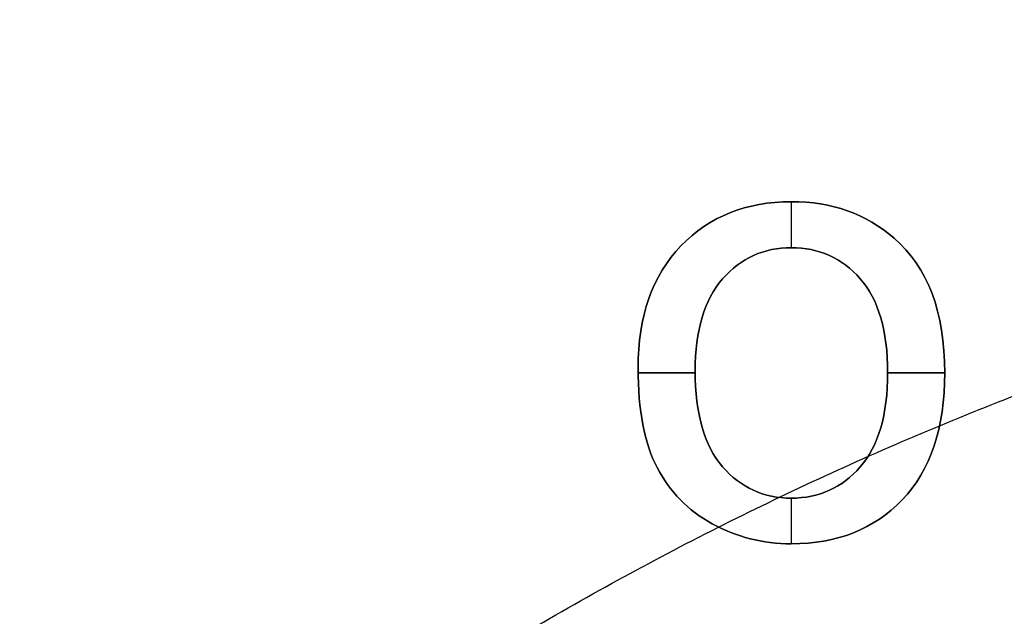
# Model space of a CAD drawing. Header units: millimetres. Extents: x -47.2 to 47.2, y -47.2 to 47.2.
# Tile 166 of 256: x -9.8 to -5.4, y 12.9 to 15.5. Entities that reach past the tile are written whole.
import ezdxf

# ---------------------------------------------------------------- set-up
doc = ezdxf.new("R2010")
doc.units = ezdxf.units.MM
doc.layers.add('Dedalino', color=18, linetype='Continuous', true_color=0x000000)

msp = doc.modelspace()

# ---------------------------------------------------------------- linework, layer by layer
at = {"layer": 'Dedalino', "color": 253, "true_color": 0x999999}
for p, q in [((-6.3517, 14.4949, 2), (-6.3517, 14.6985, 2)), ((-6.3517, 14.4949, 1.75), (-6.3517, 14.6985, 1.75)), ((-7.0306, 13.9413, 2), (-6.7779, 13.9413, 2)), ((-6.7779, 13.9413, 1.75), (-7.0306, 13.9413, 1.75)), ((-5.9255, 13.9413, 2), (-5.6728, 13.9413, 2)), ((-5.6728, 13.9413, 1.75), (-5.9255, 13.9413, 1.75)), ((-6.3517, 13.1841, 2), (-6.3517, 13.3862, 2)), ((-6.3517, 13.1841, 1.75), (-6.3517, 13.3862, 1.75))]:
    msp.add_line(p, q, dxfattribs=at)
at = {"layer": 'Dedalino', "color": 1, "true_color": 0xff0000}
for points, weights, degree, knots in [([(47.199, 0, 2), (47.199, 47.199, 2), (0, 47.199, 2), (-47.199, 47.199, 2), (-47.199, 0, 2)], [1, 0.707106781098, 1, 0.707106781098, 1], 2, [0, 0, 0, 94.398023, 94.398023, 188.796046, 188.796046, 188.796046]), ([(-47.1865, 0, 8.189), (-47.1865, 27.6412, 8.189), (-27.6412, 47.1865, 8.189), (0, 47.1865, 8.189), (27.6412, 47.1865, 8.189), (47.1865, 27.6412, 8.189), (47.1865, 0, 8.189)], [0.999999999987, 0.804737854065, 0.80473785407, 1, 0.804737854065, 0.804737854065, 1], 3, [0, 0, 0, 0, 82.974458, 82.974458, 82.974458, 165.948917, 165.948917, 165.948917, 165.948917]), ([(-47.0491, 0, 14.4817), (-47.0491, 27.5607, 14.4817), (-27.5607, 47.0491, 14.4817), (0, 47.0491, 14.4817), (27.5607, 47.0491, 14.4817), (47.0491, 27.5607, 14.4817), (47.0491, 0, 14.4817)], [0.999999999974, 0.804737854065, 0.804737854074, 1, 0.804737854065, 0.804737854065, 1], 3, [0, 0, 0, 0, 82.974458, 82.974458, 82.974458, 165.948917, 165.948917, 165.948917, 165.948917]), ([(0, -47, 2), (-47, -47, 2), (-47, 0, 2), (-47, 47, 2), (0, 47, 2)], [1, 0.707106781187, 1, 0.707106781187, 1], 2, [0, 0, 0, 94, 94, 188, 188, 188]), ([(-46.7916, 0, 20.7455), (-46.7916, 27.4099, 20.7455), (-27.4099, 46.7916, 20.7455), (0, 46.7916, 20.7455), (27.4099, 46.7916, 20.7455), (46.7916, 27.4099, 20.7455), (46.7916, 0, 20.7455)], [0.999999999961, 0.804737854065, 0.804737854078, 1, 0.804737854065, 0.804737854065, 1], 3, [0, 0, 0, 0, 82.974458, 82.974458, 82.974458, 165.948917, 165.948917, 165.948917, 165.948917]), ([(-46.5, 0, 1.5), (-46.5, 46.5, 1.5), (0, 46.5, 1.5), (46.5, 46.5, 1.5), (46.5, 0, 1.5)], [1, 0.707106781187, 1, 0.707106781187, 1], 2, [0, 0, 0, 71.471233, 71.471233, 142.942466, 142.942466, 142.942466]), ([(-46.5, 0, 2), (-46.5, 46.5, 2), (0, 46.5, 2), (46.5, 46.5, 2), (46.5, 0, 2)], [1, 0.707106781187, 1, 0.707106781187, 1], 2, [0, 0, 0, 93, 93, 186, 186, 186]), ([(-46.5, 0, 1.75), (-46.5, 46.5, 1.75), (0, 46.5, 1.75), (46.5, 46.5, 1.75), (46.5, 0, 1.75)], [1, 0.707106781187, 1, 0.707106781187, 1], 2, [0, 0, 0, 73.042029, 73.042029, 146.084058, 146.084058, 146.084058]), ([(-46.4181, 0, 26.9426), (-46.4181, 27.1911, 26.9426), (-27.1911, 46.4181, 26.9426), (0, 46.4181, 26.9426), (27.1911, 46.4181, 26.9426), (46.4181, 27.1911, 26.9426), (46.4181, 0, 26.9426)], [0.999999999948, 0.804737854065, 0.804737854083, 1, 0.804737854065, 0.804737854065, 1], 3, [0, 0, 0, 0, 82.974458, 82.974458, 82.974458, 165.948917, 165.948917, 165.948917, 165.948917]), ([(-45.9203, 0, 33.0945), (-45.9203, 26.8995, 33.0945), (-26.8995, 45.9203, 33.0945), (0, 45.9203, 33.0945), (26.8995, 45.9203, 33.0945), (45.9203, 26.8995, 33.0945), (45.9203, 0, 33.0945)], [0.999999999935, 0.804737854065, 0.804737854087, 1, 0.804737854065, 0.804737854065, 1], 3, [0, 0, 0, 0, 82.974458, 82.974458, 82.974458, 165.948917, 165.948917, 165.948917, 165.948917]), ([(-45.5, 0, 0.5), (-45.5, 45.5, 0.5), (0, 45.5, 0.5), (45.5, 45.5, 0.5), (45.5, 0, 0.5)], [1, 0.707106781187, 1, 0.707106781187, 1], 2, [-182, -182, -182, -91, -91, 0, 0, 0]), ([(-45.5, 0, 0.5), (-45.5, 45.5, 0.5), (0, 45.5, 0.5), (45.5, 45.5, 0.5), (45.5, 0, 0.5)], [1, 0.707106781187, 1, 0.707106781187, 1], 2, [0, 0, 0, 71.471233, 71.471233, 142.942466, 142.942466, 142.942466]), ([(0, -45.5, 10), (-45.5, -45.5, 10), (-45.5, 0, 10), (-45.5, 45.5, 10), (0, 45.5, 10)], [1, 0.707106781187, 1, 0.707106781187, 1], 2, [-182, -182, -182, -91, -91, 0, 0, 0]), ([(0, -45.5, 2), (-45.5, -45.5, 2), (-45.5, 0, 2), (-45.5, 45.5, 2), (0, 45.5, 2)], [1, 0.707106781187, 1, 0.707106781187, 1], 2, [0, 0, 0, 91, 91, 182, 182, 182]), ([(0, -45.5, 6), (-45.5, -45.5, 6), (-45.5, 0, 6), (-45.5, 45.5, 6), (0, 45.5, 6)], [1, 0.707106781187, 1, 0.707106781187, 1], 2, [71.471233, 71.471233, 71.471233, 142.942466, 142.942466, 214.413699, 214.413699, 214.413699]), ([(-45.48, 0, 2), (-45.48, 45.48, 2), (0, 45.48, 2), (45.48, 45.48, 2), (45.48, 0, 2)], [1, 0.707106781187, 1, 0.707106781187, 1], 2, [-181.92, -181.92, -181.92, -90.96, -90.96, 0, 0, 0]), ([(-45.48, 0, 9), (-45.48, 45.48, 9), (0, 45.48, 9), (45.48, 45.48, 9), (45.48, 0, 9)], [1, 0.707106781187, 1, 0.707106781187, 1], 2, [0, 0, 0, 90.96, 90.96, 181.92, 181.92, 181.92]), ([(-45.48, 0, 5.5), (-45.48, 45.48, 5.5), (0, 45.48, 5.5), (45.48, 45.48, 5.5), (45.48, 0, 5.5)], [1, 0.707106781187, 1, 0.707106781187, 1], 2, [0, 0, 0, 71.439817, 71.439817, 142.879634, 142.879634, 142.879634]), ([(0, 45.4498, 10), (-45.4498, 45.4498, 10), (-45.4498, 0, 10), (-45.4498, -45.4498, 10), (0, -45.4498, 10)], [1, 0.707106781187, 1, 0.707106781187, 1], 2, [-181.799029, -181.799029, -181.799029, -90.899515, -90.899515, 0, 0, 0]), ([(-45.2662, 0, 39.2464), (-45.2662, 26.5163, 39.2464), (-26.5163, 45.2662, 39.2464), (0, 45.2662, 39.2464), (26.5163, 45.2662, 39.2464), (45.2662, 26.5163, 39.2464), (45.2662, 0, 39.2464)], [0.999999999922, 0.804737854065, 0.804737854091, 1, 0.804737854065, 0.804737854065, 1], 3, [0, 0, 0, 0, 82.974458, 82.974458, 82.974458, 165.948917, 165.948917, 165.948917, 165.948917]), ([(-45.224, 0, 0.5), (-45.224, 45.224, 0.5), (0, 45.224, 0.5), (45.224, 45.224, 0.5), (45.224, 0, 0.5)], [1, 0.707106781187, 1, 0.707106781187, 1], 2, [0, 0, 0, 90.448, 90.448, 180.896, 180.896, 180.896]), ([(-44.874, 0), (-44.874, 44.874), (0, 44.874), (44.874, 44.874), (44.874, 0)], [1, 0.707106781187, 1, 0.707106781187, 1], 2, [0, 0, 0, 89.748, 89.748, 179.496, 179.496, 179.496]), ([(-44.524, 0, 0.5), (-44.524, 44.524, 0.5), (0, 44.524, 0.5), (44.524, 44.524, 0.5), (44.524, 0, 0.5)], [1, 0.707106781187, 1, 0.707106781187, 1], 2, [-178.096, -178.096, -178.096, -89.048, -89.048, 0, 0, 0]), ([(-44.3878, 0, 45.4308), (-44.3878, 26.0017, 45.4308), (-26.0017, 44.3878, 45.4308), (0, 44.3878, 45.4308), (26.0017, 44.3878, 45.4308), (44.3878, 26.0017, 45.4308), (44.3878, 0, 45.4308)], [0.999999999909, 0.804737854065, 0.804737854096, 1, 0.804737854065, 0.804737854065, 1], 3, [0, 0, 0, 0, 82.974458, 82.974458, 82.974458, 165.948917, 165.948917, 165.948917, 165.948917]), ([(-44.024, 0, 0.5), (-44.024, 44.024, 0.5), (0, 44.024, 0.5), (44.024, 44.024, 0.5), (44.024, 0, 0.5)], [1, 0.707106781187, 1, 0.707106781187, 1], 2, [0, 0, 0, 88.048, 88.048, 176.096, 176.096, 176.096]), ([(-44, 0, 10.5156), (-44, 44, 10.5156), (0, 44, 10.5156), (44, 44, 10.5156), (44, 0, 10.5156)], [1, 0.707106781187, 1, 0.707106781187, 1], 2, [0, 0, 0, 88, 88, 176, 176, 176]), ([(-44, 0, 2), (-44, 44, 2), (0, 44, 2), (44, 44, 2), (44, 0, 2)], [1, 0.707106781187, 1, 0.707106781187, 1], 2, [0, 0, 0, 88, 88, 176, 176, 176]), ([(-44, 0, 6.2578), (-44, 44, 6.2578), (0, 44, 6.2578), (44, 44, 6.2578), (44, 0, 6.2578)], [1, 0.707106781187, 1, 0.707106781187, 1], 2, [0, 0, 0, 69.115038, 69.115038, 138.230077, 138.230077, 138.230077]), ([(-43.674, 0), (-43.674, 43.674), (0, 43.674), (43.674, 43.674), (43.674, 0)], [1, 0.707106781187, 1, 0.707106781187, 1], 2, [0, 0, 0, 87.348, 87.348, 174.696, 174.696, 174.696]), ([(-43.324, 0, 0.5), (-43.324, 43.324, 0.5), (0, 43.324, 0.5), (43.324, 43.324, 0.5), (43.324, 0, 0.5)], [1, 0.707106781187, 1, 0.707106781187, 1], 2, [-173.296, -173.296, -173.296, -86.648, -86.648, 0, 0, 0]), ([(-43.1697, 0, 51.6319), (-43.1697, 25.2882, 51.6319), (-25.2882, 43.1697, 51.6319), (0, 43.1697, 51.6319), (25.2882, 43.1697, 51.6319), (43.1697, 25.2882, 51.6319), (43.1697, 0, 51.6319)], [0.999999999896, 0.804737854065, 0.8047378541, 1, 0.804737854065, 0.804737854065, 1], 3, [0, 0, 0, 0, 82.974458, 82.974458, 82.974458, 165.948917, 165.948917, 165.948917, 165.948917]), ([(-42.824, 0, 0.5), (-42.824, 42.824, 0.5), (0, 42.824, 0.5), (42.824, 42.824, 0.5), (42.824, 0, 0.5)], [1, 0.707106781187, 1, 0.707106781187, 1], 2, [0, 0, 0, 85.648, 85.648, 171.296, 171.296, 171.296]), ([(-42.474, 0), (-42.474, 42.474), (0, 42.474), (42.474, 42.474), (42.474, 0)], [1, 0.707106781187, 1, 0.707106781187, 1], 2, [0, 0, 0, 84.948, 84.948, 169.896, 169.896, 169.896]), ([(-42.124, 0, 0.5), (-42.124, 42.124, 0.5), (0, 42.124, 0.5), (42.124, 42.124, 0.5), (42.124, 0, 0.5)], [1, 0.707106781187, 1, 0.707106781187, 1], 2, [-168.496, -168.496, -168.496, -84.248, -84.248, 0, 0, 0]), ([(-41.624, 0, 0.5), (-41.624, 41.624, 0.5), (0, 41.624, 0.5), (41.624, 41.624, 0.5), (41.624, 0, 0.5)], [1, 0.707106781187, 1, 0.707106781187, 1], 2, [0, 0, 0, 83.248, 83.248, 166.496, 166.496, 166.496]), ([(-41.4374, 0, 57.7505), (-41.4374, 24.2735, 57.7505), (-24.2735, 41.4374, 57.7505), (0, 41.4374, 57.7505), (24.2735, 41.4374, 57.7505), (41.4374, 24.2735, 57.7505), (41.4374, 0, 57.7505)], [0.999999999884, 0.804737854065, 0.804737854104, 1, 0.804737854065, 0.804737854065, 1], 3, [0, 0, 0, 0, 82.974458, 82.974458, 82.974458, 165.948917, 165.948917, 165.948917, 165.948917]), ([(-41.274, 0), (-41.274, 41.274), (0, 41.274), (41.274, 41.274), (41.274, 0)], [1, 0.707106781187, 1, 0.707106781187, 1], 2, [0, 0, 0, 82.548, 82.548, 165.096, 165.096, 165.096]), ([(-40.924, 0, 0.5), (-40.924, 40.924, 0.5), (0, 40.924, 0.5), (40.924, 40.924, 0.5), (40.924, 0, 0.5)], [1, 0.707106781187, 1, 0.707106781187, 1], 2, [-163.696, -163.696, -163.696, -81.848, -81.848, 0, 0, 0]), ([(-40.424, 0, 0.5), (-40.424, 40.424, 0.5), (0, 40.424, 0.5), (40.424, 40.424, 0.5), (40.424, 0, 0.5)], [1, 0.707106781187, 1, 0.707106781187, 1], 2, [0, 0, 0, 80.848, 80.848, 161.696, 161.696, 161.696]), ([(-40.074, 0), (-40.074, 40.074), (0, 40.074), (40.074, 40.074), (40.074, 0)], [1, 0.707106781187, 1, 0.707106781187, 1], 2, [0, 0, 0, 80.148, 80.148, 160.296, 160.296, 160.296]), ([(-39.724, 0, 0.5), (-39.724, 39.724, 0.5), (0, 39.724, 0.5), (39.724, 39.724, 0.5), (39.724, 0, 0.5)], [1, 0.707106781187, 1, 0.707106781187, 1], 2, [-158.896, -158.896, -158.896, -79.448, -79.448, 0, 0, 0]), ([(-39.224, 0, 0.5), (-39.224, 39.224, 0.5), (0, 39.224, 0.5), (39.224, 39.224, 0.5), (39.224, 0, 0.5)], [1, 0.707106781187, 1, 0.707106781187, 1], 2, [0, 0, 0, 78.448, 78.448, 156.896, 156.896, 156.896]), ([(-38.971, 0, 63.5882), (-38.971, 22.8287, 63.5882), (-22.8287, 38.971, 63.5882), (0, 38.971, 63.5882), (22.8287, 38.971, 63.5882), (38.971, 22.8287, 63.5882), (38.971, 0, 63.5882)], [0.999999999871, 0.804737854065, 0.804737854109, 1, 0.804737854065, 0.804737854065, 1], 3, [0, 0, 0, 0, 82.974458, 82.974458, 82.974458, 165.948917, 165.948917, 165.948917, 165.948917]), ([(-38.874, 0), (-38.874, 38.874), (0, 38.874), (38.874, 38.874), (38.874, 0)], [1, 0.707106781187, 1, 0.707106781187, 1], 2, [0, 0, 0, 77.748, 77.748, 155.496, 155.496, 155.496]), ([(-38.707, 0, 2), (-38.707, 38.707, 2), (0, 38.707, 2), (38.707, 38.707, 2), (38.707, 0, 2)], [1, 0.707106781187, 1, 0.707106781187, 1], 2, [-154.828, -154.828, -154.828, -77.414, -77.414, 0, 0, 0]), ([(-38.524, 0, 0.5), (-38.524, 38.524, 0.5), (0, 38.524, 0.5), (38.524, 38.524, 0.5), (38.524, 0, 0.5)], [1, 0.707106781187, 1, 0.707106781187, 1], 2, [-154.096, -154.096, -154.096, -77.048, -77.048, 0, 0, 0]), ([(-38.3534, 0, 2.1464), (-38.3534, 38.3534, 2.1464), (0, 38.3534, 2.1464), (38.3534, 38.3534, 2.1464), (38.3534, 0, 2.1464)], [1, 0.707106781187, 1, 0.707106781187, 1], 2, [0, 0, 0, 76.706893, 76.706893, 153.413786, 153.413786, 153.413786]), ([(0, -37.9093, 0.5761), (-37.9093, -37.9093, 0.5761), (-37.9093, 0, 0.5761), (-37.9093, 37.9093, 0.5761), (0, 37.9093, 0.5761)], [0.5, 0.353553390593, 0.5, 0.353553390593, 0.5], 2, [0, 0, 0, 59.36725, 59.36725, 118.7345, 118.7345, 118.7345]), ([(0, -37.5849, 0.7929), (-37.5849, -37.5849, 0.7929), (-37.5849, 0, 0.7929), (-37.5849, 37.5849, 0.7929), (0, 37.5849, 0.7929)], [1, 0.707106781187, 1, 0.707106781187, 1], 2, [0, 0, 0, 58.081297, 58.081297, 116.162595, 116.162595, 116.162595]), ([(-37.2921, 0, 3.2071), (-37.2921, 37.2921, 3.2071), (0, 37.2921, 3.2071), (37.2921, 37.2921, 3.2071), (37.2921, 0, 3.2071)], [1, 0.707106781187, 1, 0.707106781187, 1], 2, [0, 0, 0, 74.584214, 74.584214, 149.168427, 149.168427, 149.168427]), ([(0, -37.128, 1.25), (-37.128, -37.128, 1.25), (-37.128, 0, 1.25), (-37.128, 37.128, 1.25), (0, 37.128, 1.25)], [1, 0.707106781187, 1, 0.707106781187, 1], 2, [0, 0, 0, 58.081297, 58.081297, 116.162595, 116.162595, 116.162595]), ([(-36.585, 0, 3.5), (-36.585, 36.585, 3.5), (0, 36.585, 3.5), (36.585, 36.585, 3.5), (36.585, 0, 3.5)], [1, 0.707106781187, 1, 0.707106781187, 1], 2, [0, 0, 0, 73.17, 73.17, 146.34, 146.34, 146.34]), ([(-35.964, 0, 2), (-35.964, 35.964, 2), (0, 35.964, 2), (35.964, 35.964, 2), (35.964, 0, 2)], [1, 0.707106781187, 1, 0.707106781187, 1], 2, [-143.856, -143.856, -143.856, -71.928, -71.928, 0, 0, 0]), ([(-35.6039, 0, 68.9041), (-35.6039, 20.8563, 68.9041), (-20.8563, 35.6039, 68.9041), (0, 35.6039, 68.9041), (20.8563, 35.6039, 68.9041), (35.6039, 20.8563, 68.9041), (35.6039, 0, 68.9041)], [0.999999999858, 0.804737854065, 0.804737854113, 1, 0.804737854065, 0.804737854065, 1], 3, [0, 0, 0, 0, 82.974458, 82.974458, 82.974458, 165.948917, 165.948917, 165.948917, 165.948917]), ([(-32.5, 0, 3.5), (-32.5, 32.5, 3.5), (0, 32.5, 3.5), (32.5, 32.5, 3.5), (32.5, 0, 3.5)], [1, 0.707106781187, 1, 0.707106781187, 1], 2, [-130, -130, -130, -65, -65, 0, 0, 0]), ([(32.5, 0, 7.5), (32.5, 32.5, 7.5), (0, 32.5, 7.5), (-32.5, 32.5, 7.5), (-32.5, 0, 7.5)], [1, 0.707106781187, 1, 0.707106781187, 1], 2, [-130, -130, -130, -65, -65, 0, 0, 0]), ([(-32.5, 0, 5.5), (-32.5, 32.5, 5.5), (0, 32.5, 5.5), (32.5, 32.5, 5.5), (32.5, 0, 5.5)], [1, 0.707106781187, 1, 0.707106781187, 1], 2, [0, 0, 0, 51.050881, 51.050881, 102.101761, 102.101761, 102.101761]), ([(-14.8429, 0, 82.2444), (-14.8429, 8.6948, 82.2444), (-8.6948, 14.8429, 82.2444), (0, 14.8429, 82.2444), (8.6948, 14.8429, 82.2444), (14.8429, 8.6948, 82.2444), (14.8429, 0, 82.2444)], [0.999999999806, 0.804737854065, 0.80473785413, 1, 0.804737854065, 0.804737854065, 1], 3, [0, 0, 0, 0, 82.974458, 82.974458, 82.974458, 165.948917, 165.948917, 165.948917, 165.948917])]:
    msp.add_rational_spline(points, weights, degree=degree, knots=knots, dxfattribs=at)
for points, weights, degree in [([(0, -45.0915, 21.4077), (-90.1829, -45.0915, 21.4077), (-90.1829, 45.0915, 21.4077), (0, 45.0915, 21.4077)], [1, 0.333333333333, 0.333333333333, 1], 3), ([(0, -44.2833, 32.734), (-88.5665, -44.2833, 32.734), (-88.5665, 44.2833, 32.734), (0, 44.2833, 32.734)], [1, 0.333333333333, 0.333333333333, 1], 3), ([(0, -43.612, 38.3801), (-87.2241, -43.612, 38.3801), (-87.2241, 43.612, 38.3801), (0, 43.612, 38.3801)], [1, 0.333333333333, 0.333333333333, 1], 3), ([(0, -42.8457, 44.0457), (-85.6915, -42.8457, 44.0457), (-85.6915, 42.8457, 44.0457), (0, 42.8457, 44.0457)], [1, 0.333333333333, 0.333333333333, 1], 3), ([(0, -41.9076, 49.6006), (-83.8151, -41.9076, 49.6006), (-83.8151, 41.9076, 49.6006), (0, 41.9076, 49.6006)], [1, 0.333333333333, 0.333333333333, 1], 3), ([(0, -40.4901, 54.996), (-80.9802, -40.4901, 54.996), (-80.9802, 40.4901, 54.996), (0, 40.4901, 54.996)], [1, 0.333333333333, 0.333333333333, 1], 3), ([(0, -38.4565, 60.139), (-76.913, -38.4565, 60.139), (-76.913, 38.4565, 60.139), (0, 38.4565, 60.139)], [1, 0.333333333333, 0.333333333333, 1], 3), ([(-38.292, 0, 0.5), (-38.292, 38.292, 0.5), (0, 38.292, 0.5)], [1, 0.707106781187, 1], 2), ([(-36.6711, 0, 1.7071), (-36.6711, 36.6711, 1.7071), (0, 36.6711, 1.7071)], [1, 0.707106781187, 1], 2), ([(0, -35.8087, 65.0865), (-71.6175, -35.8087, 65.0865), (-71.6175, 35.8087, 65.0865), (0, 35.8087, 65.0865)], [1, 0.333333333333, 0.333333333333, 1], 3), ([(-12.244, 14.688, 78.762), (-10.503, 16.1393, 78.762), (-8.588, 17.2161, 78.762), (-6.5982, 17.9476, 78.762)], [0.609641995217, 0.645468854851, 0.690075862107, 0.743463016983], 3)]:
    msp.add_rational_spline(points, weights, degree=degree, dxfattribs=at)
at = {"layer": 'Dedalino', "color": 253, "true_color": 0x999999}
for points, knots in [([(-6.9468, 13.5217, 2), (-7.0025, 13.6287, 2), (-7.0307, 13.775, 2), (-7.0307, 14.192, 2), (-6.9672, 14.3721, 2), (-6.7145, 14.633, 2), (-6.5518, 14.6985, 2), (-6.1732, 14.6985, 2), (-6.0212, 14.6448, 2), (-5.8969, 14.5374, 2)], [0, 0, 0, 0, 0.463743, 0.463743, 1.035481, 1.035481, 1.607219, 1.607219, 2.120318, 2.120318, 2.120318, 2.120318]), ([(-5.8969, 14.5374, 1.75), (-6.0212, 14.6448, 1.75), (-6.1732, 14.6985, 1.75), (-6.5518, 14.6985, 1.75), (-6.7145, 14.633, 1.75), (-6.9672, 14.3721, 1.75), (-7.0307, 14.192, 1.75), (-7.0307, 13.775, 1.75), (-7.0025, 13.6287, 1.75), (-6.9468, 13.5217, 1.75)], [0, 0, 0, 0, 0.513098, 0.513098, 1.084836, 1.084836, 1.656575, 1.656575, 2.120318, 2.120318, 2.120318, 2.120318]), ([(-5.8969, 14.5374, 1.875), (-6.0212, 14.6448, 1.875), (-6.1732, 14.6985, 1.875), (-6.5518, 14.6985, 1.875), (-6.7145, 14.633, 1.875), (-6.9672, 14.3721, 1.875), (-7.0307, 14.192, 1.875), (-7.0307, 13.775, 1.875), (-7.0025, 13.6287, 1.875), (-6.9468, 13.5217, 1.875)], [0, 0, 0, 0, 0.241991, 0.241991, 0.511639, 0.511639, 0.781286, 0.781286, 1, 1, 1, 1]), ([(-5.8969, 14.5374, 2), (-5.7475, 14.4084, 2), (-5.6728, 14.2094, 2), (-5.6728, 13.6967, 2), (-5.7357, 13.509, 2), (-5.9854, 13.249, 2), (-6.1496, 13.1841, 2), (-6.4786, 13.1841, 2), (-6.5953, 13.2137, 2), (-6.7022, 13.2726, 2)], [0, 0, 0, 0, 0.65688, 0.65688, 1.256096, 1.256096, 1.855311, 1.855311, 2.229064, 2.229064, 2.229064, 2.229064]), ([(-6.7022, 13.2726, 1.75), (-6.5953, 13.2137, 1.75), (-6.4786, 13.1841, 1.75), (-6.1496, 13.1841, 1.75), (-5.9854, 13.249, 1.75), (-5.7357, 13.509, 1.75), (-5.6728, 13.6967, 1.75), (-5.6728, 14.2094, 1.75), (-5.7475, 14.4084, 1.75), (-5.8969, 14.5374, 1.75)], [0, 0, 0, 0, 0.373753, 0.373753, 0.972968, 0.972968, 1.572184, 1.572184, 2.229064, 2.229064, 2.229064, 2.229064]), ([(-6.7022, 13.2726, 1.875), (-6.5953, 13.2137, 1.875), (-6.4786, 13.1841, 1.875), (-6.1496, 13.1841, 1.875), (-5.9854, 13.249, 1.875), (-5.7357, 13.509, 1.875), (-5.6728, 13.6967, 1.875), (-5.6728, 14.2094, 1.875), (-5.7475, 14.4084, 1.875), (-5.8969, 14.5374, 1.875)], [0, 0, 0, 0, 0.167673, 0.167673, 0.436492, 0.436492, 0.705311, 0.705311, 1, 1, 1, 1]), ([(-6.0468, 14.3573, 2), (-6.1276, 14.4493, 2), (-6.2294, 14.4949, 2), (-6.4735, 14.4949, 2), (-6.5743, 14.4488, 2), (-6.6561, 14.3567, 2)], [0, 0, 0, 0, 0.3583203, 0.3583203, 0.7121617, 0.7121617, 0.7121617, 0.7121617]), ([(-6.6561, 14.3567, 1.75), (-6.5743, 14.4488, 1.75), (-6.4735, 14.4949, 1.75), (-6.2294, 14.4949, 1.75), (-6.1276, 14.4493, 1.75), (-6.0468, 14.3573, 1.75)], [0, 0, 0, 0, 0.3538413, 0.3538413, 0.7121617, 0.7121617, 0.7121617, 0.7121617]), ([(-6.6561, 14.3567, 1.875), (-6.5743, 14.4488, 1.875), (-6.4735, 14.4949, 1.875), (-6.2294, 14.4949, 1.875), (-6.1276, 14.4493, 1.875), (-6.0468, 14.3573, 1.875)], [0, 0, 0, 0, 0.496855, 0.496855, 1, 1, 1, 1]), ([(-6.6561, 14.3567, 2), (-6.7375, 14.2641, 2), (-6.7779, 14.1286, 2), (-6.7779, 13.7591, 2), (-6.7375, 13.6179, 2), (-6.6567, 13.5253, 2)], [0, 0, 0, 0, 0.4382073, 0.4382073, 0.903959, 0.903959, 0.903959, 0.903959]), ([(-6.6567, 13.5253, 1.75), (-6.7375, 13.6179, 1.75), (-6.7779, 13.7591, 1.75), (-6.7779, 14.1286, 1.75), (-6.7375, 14.2641, 1.75), (-6.6561, 14.3567, 1.75)], [0, 0, 0, 0, 0.4657517, 0.4657517, 0.903959, 0.903959, 0.903959, 0.903959]), ([(-6.6567, 13.5253, 1.875), (-6.7375, 13.6179, 1.875), (-6.7779, 13.7591, 1.875), (-6.7779, 14.1286, 1.875), (-6.7375, 14.2641, 1.875), (-6.6561, 14.3567, 1.875)], [0, 0, 0, 0, 0.5152355, 0.5152355, 1, 1, 1, 1]), ([(-6.0468, 13.5243, 2), (-5.9659, 13.6169, 2), (-5.9255, 13.7556, 2), (-5.9255, 14.1265, 2), (-5.9659, 14.2657, 2), (-6.0468, 14.3573, 2)], [0, 0, 0, 0, 0.4533073, 0.4533073, 0.9053659, 0.9053659, 0.9053659, 0.9053659]), ([(-6.0468, 14.3573, 1.75), (-5.9659, 14.2657, 1.75), (-5.9255, 14.1265, 1.75), (-5.9255, 13.7556, 1.75), (-5.9659, 13.6169, 1.75), (-6.0468, 13.5243, 1.75)], [0, 0, 0, 0, 0.4520586, 0.4520586, 0.9053659, 0.9053659, 0.9053659, 0.9053659]), ([(-6.0468, 14.3573, 1.875), (-5.9659, 14.2657, 1.875), (-5.9255, 14.1265, 1.875), (-5.9255, 13.7556, 1.875), (-5.9659, 13.6169, 1.875), (-6.0468, 13.5243, 1.875)], [0, 0, 0, 0, 0.49931, 0.49931, 1, 1, 1, 1]), ([(-6.6567, 13.5253, 2), (-6.5758, 13.4322, 2), (-6.474, 13.3862, 2), (-6.2294, 13.3862, 2), (-6.1276, 13.4322, 2), (-6.0468, 13.5243, 2)], [0, 0, 0, 0, 0.3554606, 0.3554606, 0.7139082, 0.7139082, 0.7139082, 0.7139082]), ([(-6.0468, 13.5243, 1.75), (-6.1276, 13.4322, 1.75), (-6.2294, 13.3862, 1.75), (-6.474, 13.3862, 1.75), (-6.5758, 13.4322, 1.75), (-6.6567, 13.5253, 1.75)], [0, 0, 0, 0, 0.3584476, 0.3584476, 0.7139082, 0.7139082, 0.7139082, 0.7139082]), ([(-6.0468, 13.5243, 1.875), (-6.1276, 13.4322, 1.875), (-6.2294, 13.3862, 1.875), (-6.474, 13.3862, 1.875), (-6.5758, 13.4322, 1.875), (-6.6567, 13.5253, 1.875)], [0, 0, 0, 0, 0.502092, 0.502092, 1, 1, 1, 1])]:
    msp.add_open_spline(points, degree=3, knots=knots, dxfattribs=at)
for points, degree in [([(-6.3522, 14.6985, 2), (-6.3522, 14.6985, 1.875), (-6.3522, 14.6985, 1.75)], 2), ([(-5.8969, 14.5374, 1.75), (-5.8969, 14.5374, 1.875), (-5.8969, 14.5374, 2)], 2), ([(-6.8408, 14.5026, 2), (-6.8408, 14.5026, 1.875), (-6.8408, 14.5026, 1.75)], 2), ([(-6.3522, 14.4949, 2), (-6.3522, 14.4949, 1.875), (-6.3522, 14.4949, 1.75)], 2), ([(-6.6561, 14.3567, 1.75), (-6.6561, 14.3567, 1.875), (-6.6561, 14.3567, 2)], 2), ([(-6.0468, 14.3573, 2), (-6.0468, 14.3573, 1.875), (-6.0468, 14.3573, 1.75)], 2), ([(-7.0307, 13.9618, 2), (-7.0307, 13.9618, 1.875), (-7.0307, 13.9618, 1.75)], 2), ([(-6.7779, 13.9495, 2), (-6.7779, 13.9495, 1.875), (-6.7779, 13.9495, 1.75)], 2), ([(-5.9255, 13.9413, 2), (-5.9255, 13.9413, 1.875), (-5.9255, 13.9413, 1.75)], 2), ([(-5.6728, 13.9413, 2), (-5.6728, 13.9413, 1.875), (-5.6728, 13.9413, 1.75)], 2), ([(-6.9468, 13.5217, 1.75), (-6.9468, 13.5217, 1.875), (-6.9468, 13.5217, 2)], 2), ([(-6.7022, 13.2726, 2), (-6.8091, 13.3319, 2), (-6.8905, 13.4148, 2), (-6.9468, 13.5217, 2)], 3), ([(-6.9468, 13.5217, 1.75), (-6.8905, 13.4148, 1.75), (-6.8091, 13.3319, 1.75), (-6.7022, 13.2726, 1.75)], 3), ([(-6.9468, 13.5217, 1.875), (-6.8905, 13.4148, 1.875), (-6.8091, 13.3319, 1.875), (-6.7022, 13.2726, 1.875)], 3), ([(-6.6567, 13.5253, 1.75), (-6.6567, 13.5253, 1.875), (-6.6567, 13.5253, 2)], 2), ([(-6.0468, 13.5243, 1.75), (-6.0468, 13.5243, 1.875), (-6.0468, 13.5243, 2)], 2), ([(-6.3522, 13.3862, 2), (-6.3522, 13.3862, 1.875), (-6.3522, 13.3862, 1.75)], 2), ([(-6.8435, 13.3793, 2), (-6.8435, 13.3793, 1.875), (-6.8435, 13.3793, 1.75)], 2), ([(-5.8605, 13.379, 2), (-5.8605, 13.379, 1.875), (-5.8605, 13.379, 1.75)], 2), ([(-6.7022, 13.2726, 2), (-6.7022, 13.2726, 1.875), (-6.7022, 13.2726, 1.75)], 2), ([(-6.3522, 13.1841, 2), (-6.3522, 13.1841, 1.875), (-6.3522, 13.1841, 1.75)], 2)]:
    msp.add_open_spline(points, degree=degree, dxfattribs=at)

doc.saveas('drawing.dxf')
